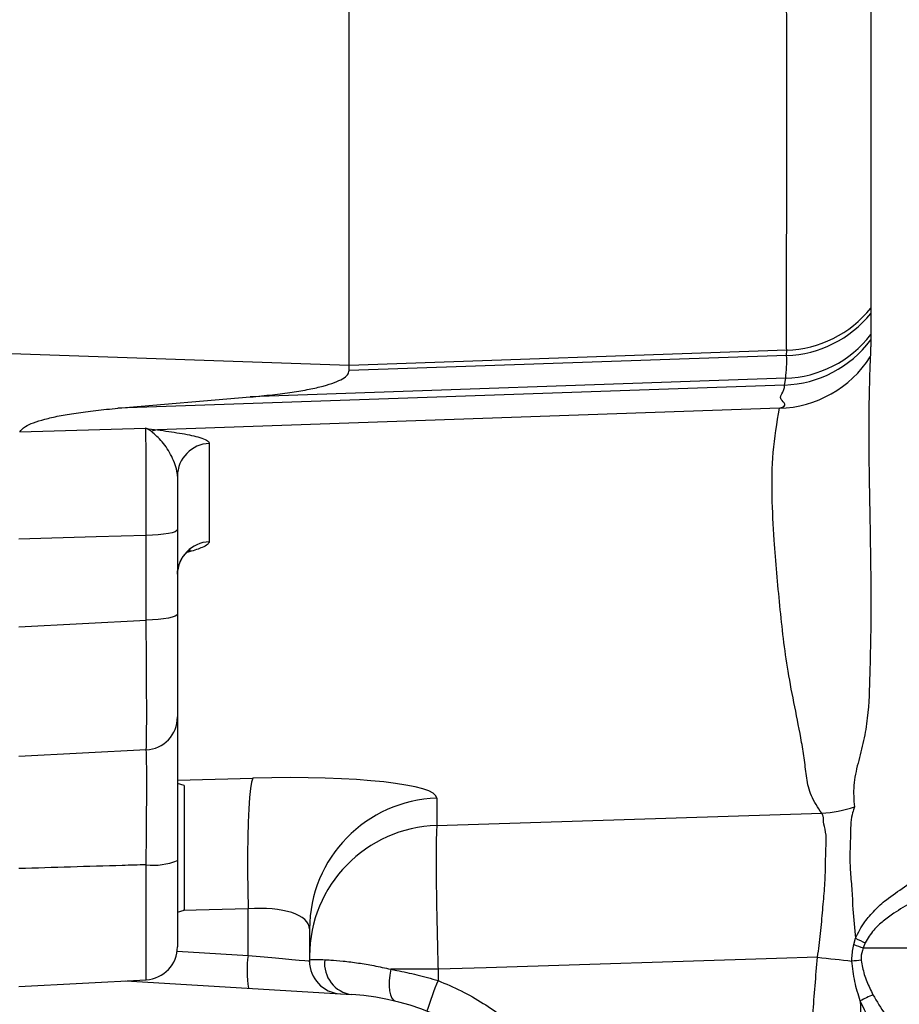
# Model space of a CAD drawing. Extents: x 0 to 8410, y 0 to 5940.
# Tile 57 of 110: x 5912 to 6045, y 2985 to 3134. Entities that reach past the tile are written whole.
import ezdxf

# ---------------------------------------------------------------- set-up
doc = ezdxf.new("R2010")
doc.units = 0
doc.header["$LTSCALE"] = 10
doc.linetypes.add('CENTERX2', pattern=[20.32, 12.7, -2.54, 2.54, -2.54])
doc.layers.get('0').update_dxf_attribs({"linetype": 'CONTINUOUS'})

msp = doc.modelspace()

# ---------------------------------------------------------------- linework, layer by layer
at = {"color": 7, "linetype": 'CONTINUOUS'}
for p, q in [((5962.08093, 3081.72744), (5962.08093, 3195.680755)), ((5962.08093, 3080.944593), (5962.08093, 3081.72744)), ((5927.05359, 3075.238856), (5947.108274, 3076.954144)), ((5936.080937, 3056.865486), (5936.080937, 3044.040831)), ((5936.080937, 3044.040831), (5936.080937, 3028.455536)), ((5931.342607, 3023.462387), (5912.080933, 3022.452923)), ((5937.080939, 3018.093879), (5936.080937, 3018.361828)), ((5937.080939, 3018.093879), (5937.080939, 2999.165675)), ((5936.080937, 3006.700842), (5936.080937, 2993.632386)), ((5936.080937, 2998.897726), (5937.080939, 2999.165675)), ((5956.080918, 2996.330051), (5956.080918, 2991.481012)), ((5912.080933, 2987.629777), (5931.342607, 2988.63924)), ((5928.272297, 2988.47833), (5962.515717, 2986.383912))]:
    msp.add_line(p, q, dxfattribs=at)
at = {"color": 8, "linetype": 'CONTINUOUS'}
for p, q in [((6041.093801, 3090.402427), (6041.09705, 3089.616182)), ((6041.096811, 3086.402039), (6041.100507, 3085.589441)), ((5962.08093, 3081.72744), (5910.906439, 3083.498473)), ((6028.361772, 3084.021273), (5962.08093, 3081.72744)), ((6028.358017, 3083.238299), (5962.08093, 3080.944593)), ((6028.358017, 3083.238299), (6028.361772, 3084.021273)), ((6028.209631, 3079.781766), (5947.108274, 3076.954144)), ((6028.051262, 3078.760172), (6028.209631, 3079.781766)), ((6028.051262, 3078.760172), (5927.05359, 3075.238856)), ((6027.254646, 3075.234311), (5933.051874, 3071.974168)), ((5912.188326, 3071.663464), (5931.255435, 3072.212006)), ((5940.90644, 3069.904218), (5940.90644, 3054.99773)), ((5931.342607, 3043.149079), (5931.342607, 3055.973733)), ((5912.080933, 3042.139622), (5931.342607, 3043.149079)), ((5936.080937, 3018.895401), (5947.475647, 3019.189502)), ((5975.382929, 3016.138709), (5975.382929, 3012.020959)), ((5975.382929, 3012.020959), (6033.674304, 3013.869329)), ((5931.342607, 2988.63924), (5931.342607, 3006.058632)), ((5946.778511, 2999.380848), (5936.935877, 2999.126806)), ((5946.778511, 2992.334454), (5946.778511, 2999.380848)), ((6038.524364, 2993.965282), (6038.786833, 2994.914847)), ((6040.250694, 2994.222059), (6039.93169, 2993.452924)), ((6039.93169, 2993.452924), (6079.080944, 2993.452924)), ((5936.039661, 2992.991269), (5946.778511, 2992.334454)), ((5975.557749, 2990.230885), (5968.392586, 2990.230885)), ((5975.557749, 2990.230885), (5975.557749, 2988.515251))]:
    msp.add_line(p, q, dxfattribs=at)
at = {"color": 8, "linetype": 'CONTINUOUS', "flags": 128}
for points in [[(5931.342607, 3055.973733), (5923.793276, 3055.755335), (5912.080933, 3055.416147)], [(5936.080937, 3056.865486), (5935.991143, 3056.697013), (5935.724978, 3056.534591), (5935.292025, 3056.384052), (5934.70781, 3056.250806), (5933.993315, 3056.139635), (5933.174227, 3056.054535), (5932.279949, 3055.998566), (5931.342607, 3055.973733)], [(5936.080937, 3044.040831), (5935.991143, 3043.872359), (5935.724978, 3043.709936), (5935.292025, 3043.559397), (5934.70781, 3043.426151), (5933.993315, 3043.314981), (5933.174227, 3043.22988), (5932.279949, 3043.173912), (5931.342607, 3043.149079)], [(5947.475647, 3019.189502), (5947.295134, 3018.598268), (5947.132682, 3017.612117), (5946.991597, 3016.251313), (5946.874832, 3014.543819), (5946.784739, 3012.524726), (5946.723198, 3010.235528), (5946.691488, 3007.723267), (5946.690207, 3005.039568), (5946.719413, 3002.23958), (5946.778511, 2999.380848)], [(5946.778511, 2992.334454), (5948.62694, 2992.164869), (5950.386052, 2992.003482), (5951.994036, 2991.855961), (5953.394477, 2991.727478), (5954.538201, 2991.622547), (5955.385094, 2991.544849), (5955.905442, 2991.497113), (5956.080918, 2991.481012)], [(6033.035223, 2992.053448), (6026.805644, 2991.855912), (5982.842778, 2990.461888), (5975.557749, 2990.230885)], [(6033.035223, 2992.053448), (6033.700233, 2991.978666), (6034.363543, 2991.904), (6035.024111, 2991.829567), (6035.680895, 2991.755482), (6036.33285, 2991.681859), (6036.979024, 2991.608814), (6037.618374, 2991.53646), (6038.249915, 2991.464906)], [(5968.392586, 2990.230885), (5968.236988, 2989.334938), (5968.15217, 2988.46951), (5968.141024, 2987.664082), (5968.203907, 2986.946088), (5968.338703, 2986.339985), (5968.540792, 2985.866421), (5968.803321, 2985.541525), (5969.117318, 2985.376366)]]:
    msp.add_lwpolyline(points, dxfattribs=at)
at = {"color": 7, "linetype": 'CENTERX2'}
msp.add_arc((5691.080933, 2964.452925), 970, 74.298428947, 58.256891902, dxfattribs=at)
at = {"color": 8, "linetype": 'CONTINUOUS'}
for centre, radius, start, end in [((6027.782307, 3101.069852), 17.058425, 271.94668065, 321.29237796), ((6027.797195, 3100.269733), 17.040665, 271.88599032, 321.30430724), ((6027.622634, 3096.777809), 17.006177, 271.97805365, 322.40198325), ((6027.473205, 3095.746478), 16.996139, 271.949066, 323.30119079), ((6026.765533, 3092.174537), 16.947285, 271.65383251, 327.31553894), ((6005.202892, 3082.500875), 23.166864, 353.25962149, 1.82408746), ((5933.528171, 3068.617071), 3.390717, 98.07509263, 113.91485047), ((5941.056777, 3064.930604), 4.975886, 91.73134729, 179.7529887), ((5941.056777, 3050.024115), 4.975886, 91.73134729, 179.7529887), ((5975.975939, 2996.252376), 19.895172, 91.70805258, 179.77630494), ((6032.838733, 3030.928628), 17.07975, 272.8041288, 289.74241575), ((5975.975937, 2992.134629), 19.89517, 91.70804687, 179.77629989), ((5932.463491, 3015.589757), 9.596808, 263.29267992, 292.14443416), ((6129.01276, 3183.669029), 209.210083, 244.45184755, 244.89538187), ((6129.350249, 3241.253455), 263.440282, 249.83234129, 250.15807516), ((5964.780785, 2989.995881), 18.153534, 172.59847808, 188.40056758), ((5963.109727, 2991.090951), 4.744372, 172.97517693, 262.80751297), ((6045.259367, 2915.257128), 76.529457, 94.20128944, 95.25517476), ((6022.348913, 2968.708233), 50.810737, 157.05672892, 162.64459564), ((6049.833515, 2966.876159), 21.226727, 113.32168194, 119.11099014)]:
    msp.add_arc(centre, radius, start, end, dxfattribs=at)
at = {"color": 7, "linetype": 'CONTINUOUS'}
for centre, radius, start, end in [((5931.080933, 3028.455534), 5, 273, 0), ((5931.080933, 2993.632387), 5, 273, 0), ((5961.080933, 2991.481012), 5, 180, 266.5), ((5960.256933, 2949.452925), 37, 0, 86.5)]:
    msp.add_arc(centre, radius, start, end, dxfattribs=at)
at = {"color": 8, "linetype": 'CONTINUOUS'}
for centre, major_axis, ratio, start_param, end_param in [((5931.080933, 3047.481609), (-0.261598, 24.019225), 0.0090780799, 3.1419693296, 4.5309198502), ((5945.382943, 3015.081609), (29.99965, 1.076625), 0.1346299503, 6.2783537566, 7.7793369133), ((5946.080933, 2995.272955), (9.987371, 1.258943), 0.3990827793, 6.2329218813, 7.733905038)]:
    msp.add_ellipse(centre, major_axis=major_axis, ratio=ratio, start_param=start_param, end_param=end_param, dxfattribs=at)
for points, knots in [([(6028.361772, 3084.021273), (6028.347338, 3085.033892), (6028.318422, 3087.062418), (6028.32457, 3091.749915), (6028.345111, 3097.599087), (6028.369342, 3104.693678), (6028.373741, 3112.576691), (6028.36411, 3121.062618), (6028.360233, 3129.939992), (6028.35717, 3139.629025), (6028.356327, 3150.082657), (6028.357397, 3161.253959), (6028.361632, 3173.115625), (6028.36546, 3185.661684), (6028.366134, 3198.857752), (6028.365317, 3212.657598), (6028.363619, 3226.988844), (6028.361934, 3241.811763), (6028.360776, 3254.432693), (6028.361368, 3262.242689), (6028.361564, 3264.82639)], [0, 0, 0, 0, 0.0636220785, 0.1274506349, 0.1913496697, 0.2551788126, 0.3188015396, 0.3731751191, 0.4277202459, 0.4823525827, 0.5369848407, 0.5915297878, 0.6459034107, 0.7002947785, 0.754857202, 0.8095072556, 0.8641572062, 0.9187196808, 0.9731108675, 1, 1, 1, 1]), ([(6041.093086, 3261.667135), (6041.093087, 3261.046161), (6041.093091, 3255.713072), (6041.092885, 3246.079864), (6041.09932, 3232.860146), (6041.105353, 3220.443772), (6041.093683, 3208.678382), (6041.087381, 3197.753122), (6041.094502, 3187.408249), (6041.094432, 3177.132786), (6041.088403, 3166.944928), (6041.092376, 3156.941839), (6041.089546, 3147.807982), (6041.081943, 3139.432266), (6041.083758, 3131.916736), (6041.094469, 3125.061921), (6041.104994, 3118.584883), (6041.106193, 3112.520661), (6041.098739, 3106.949918), (6041.094192, 3102.206407), (6041.089449, 3098.197831), (6041.098785, 3094.95554), (6041.07687, 3092.297241), (6041.088158, 3091.034025), (6041.093801, 3090.402427)], [0, 0, 0, 0, 0.0067748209, 0.0581839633, 0.1081877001, 0.1581915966, 0.2050155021, 0.2518390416, 0.2963189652, 0.3407989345, 0.3921843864, 0.4421653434, 0.4921465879, 0.5389489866, 0.5857518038, 0.6302113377, 0.6746711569, 0.7247728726, 0.7734908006, 0.8222082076, 0.8678065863, 0.9134051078, 0.9567032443, 1, 1, 1, 1]), ([(6041.09705, 3089.616182), (6041.094973, 3089.159964), (6041.090806, 3088.244864), (6041.103274, 3087.117496), (6041.098963, 3086.640203), (6041.096811, 3086.402039)], [0, 0, 0, 0, 0.3324876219, 0.6669174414, 1, 1, 1, 1]), ([(6041.100507, 3085.589441), (6041.098153, 3085.352081), (6041.093981, 3084.931226), (6041.063499, 3084.014931), (6041.040721, 3083.353387), (6041.029339, 3083.022798)], [0, 0, 0, 0, 0.392883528, 0.6966103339, 1, 1, 1, 1]), ([(6041.029339, 3083.022798), (6040.959293, 3081.271229), (6040.819193, 3077.767864), (6040.771788, 3071.257095), (6040.871934, 3062.978311), (6041.074392, 3053.129897), (6041.153589, 3043.382065), (6040.943392, 3034.996798), (6040.807803, 3029.4237), (6040.067405, 3024.878434), (6039.139382, 3021.453911), (6038.369583, 3018.070293), (6038.528634, 3015.925115), (6038.608139, 3014.852813)], [0, 0, 0, 0, 0.1078630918, 0.2157400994, 0.3236154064, 0.4855783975, 0.6475402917, 0.7356378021, 0.8237349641, 0.867805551, 0.9118922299, 0.9559579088, 1, 1, 1, 1]), ([(6027.254646, 3075.234311), (6027.254656, 3075.234314), (6028.799249, 3075.62046), (6026.876531, 3076.641578), (6028.054538, 3077.722192), (6028.051262, 3078.760173), (6028.051262, 3078.760172), (6028.051262, 3078.760172)], [0, 0, 0, 0, 0.0000019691, 0.3061587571, 0.610815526, 0.9999982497, 1, 1, 1, 1]), ([(6033.674304, 3013.869329), (6033.089899, 3014.749299), (6031.920699, 3016.509824), (6031.344103, 3019.201865), (6031.086303, 3021.905563), (6030.196204, 3027.301311), (6028.432943, 3035.08422), (6027.293084, 3045.311283), (6026.514232, 3054.149489), (6026.088085, 3061.893044), (6026.16036, 3068.546987), (6026.889894, 3073.005265), (6027.254646, 3075.234311)], [0, 0, 0, 0, 0.0439929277, 0.0880150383, 0.1320711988, 0.176110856, 0.3523320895, 0.5142198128, 0.6761083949, 0.7840748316, 0.8920419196, 1, 1, 1, 1]), ([(5931.255435, 3072.212006), (5931.260635, 3072.21134), (5931.863799, 3072.13409), (5932.476912, 3071.974167), (5933.051859, 3071.974168), (5933.051874, 3071.974168)], [0, 0, 0, 0, 0.0086214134, 0.999974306, 1, 1, 1, 1]), ([(5931.342607, 3055.973733), (5931.347443, 3057.068517), (5931.357115, 3059.258078), (5931.361909, 3062.324565), (5931.35916, 3065.109884), (5931.348553, 3067.543169), (5931.330158, 3069.525925), (5931.30131, 3071.32546), (5931.272573, 3071.880811), (5931.255435, 3072.212006)], [0, 0, 0, 0, 0.1337277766, 0.2674546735, 0.4011814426, 0.5349075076, 0.6686500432, 0.8023932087, 1, 1, 1, 1]), ([(5932.153647, 3071.716691), (5931.934564, 3071.858432), (5931.658106, 3072.037292), (5931.364047, 3072.167677), (5931.286875, 3072.199431), (5931.264496, 3072.208408), (5931.258225, 3072.210898), (5931.255435, 3072.212006)], [0, 0, 0, 0, 0.73351449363, 0.92561042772, 0.97910249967, 0.99070031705, 1, 1, 1, 1]), ([(5936.080937, 3064.952056), (5936.074911, 3065.103821), (5936.052123, 3065.677688), (5935.778404, 3066.68814), (5935.040652, 3068.353778), (5933.793594, 3070.298524), (5932.702815, 3071.241791), (5932.153647, 3071.716691)], [0, 0, 0, 0, 0.0555111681, 0.2099035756, 0.3655685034, 0.6805870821, 1, 1, 1, 1]), ([(5933.051874, 3071.974168), (5934.204254, 3071.812476), (5936.524025, 3071.486986), (5938.954896, 3070.992629), (5940.349048, 3070.513814), (5940.854061, 3070.17428), (5940.894917, 3069.96363), (5940.90644, 3069.904218)], [0, 0, 0, 0, 0.2911279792, 0.5860486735, 0.7565963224, 0.9313500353, 1, 1, 1, 1]), ([(5940.90644, 3054.99773), (5940.84922, 3054.85785), (5940.734688, 3054.577866), (5939.73076, 3054.068826), (5938.635851, 3053.675419), (5937.649101, 3053.437315), (5937.537615, 3053.410413)], [0, 0, 0, 0, 0.26557138, 0.5315663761, 0.9470750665, 1, 1, 1, 1]), ([(5931.342607, 3006.058632), (5931.349461, 3006.668384), (5931.368771, 3008.386072), (5931.394304, 3011.122637), (5931.415991, 3014.132544), (5931.427955, 3016.834149), (5931.430294, 3019.165203), (5931.422556, 3021.044891), (5931.405219, 3022.424958), (5931.379032, 3023.296691), (5931.354749, 3023.407155), (5931.342607, 3023.462387)], [0, 0, 0, 0, 0.0643239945, 0.1812025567, 0.2980791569, 0.4149609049, 0.5318416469, 0.6488676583, 0.7658928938, 0.8829457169, 1, 1, 1, 1]), ([(6038.608139, 3014.852813), (6038.561038, 3014.658707), (6038.457277, 3014.2311), (6038.026551, 3012.966792), (6038.064808, 3011.163821), (6037.953293, 3008.826936), (6037.9098, 3006.13955), (6038.150936, 3003.176521), (6038.332944, 3001.275497), (6038.332944, 3000.14128), (6038.332944, 3000.141262)], [0, 0, 0, 0, 0.1228727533, 0.2706839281, 0.4185215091, 0.5725000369, 0.7264044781, 0.8632243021, 0.9999977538, 1, 1, 1, 1]), ([(6033.035223, 2992.053448), (6033.199596, 2993.247847), (6033.533643, 2995.675166), (6033.806961, 2999.219794), (6034.147101, 3002.591812), (6034.249405, 3005.655743), (6034.272512, 3008.369955), (6034.452967, 3010.620208), (6033.897866, 3012.322249), (6033.972883, 3013.405166), (6033.759814, 3013.736398), (6033.674304, 3013.869329)], [0, 0, 0, 0, 0.1139837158, 0.23164351, 0.3450713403, 0.4618566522, 0.5758928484, 0.6931590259, 0.8061039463, 0.9221851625, 1, 1, 1, 1]), ([(5975.382929, 3012.020959), (5975.37088, 3011.918659), (5975.335549, 3011.618675), (5975.292605, 3010.653202), (5975.262484, 3008.965321), (5975.25621, 3006.727125), (5975.272821, 3004.032162), (5975.312814, 3000.936492), (5975.374383, 2997.543212), (5975.455352, 2993.938416), (5975.523617, 2991.466729), (5975.557749, 2990.230885)], [0, 0, 0, 0, 0.0607305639, 0.1780851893, 0.2954399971, 0.4128440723, 0.530248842, 0.6477023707, 0.7651560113, 0.8825780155, 1, 1, 1, 1]), ([(6043.463384, 3000.743205), (6043.463404, 3000.743219), (6044.387971, 3001.378858), (6046.144529, 3002.805522), (6049.827832, 3004.956523), (6054.389952, 3007.32277), (6058.034787, 3008.980955), (6059.859728, 3009.811195)], [0, 0, 0, 0, 0.0000038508, 0.1791966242, 0.3604997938, 0.6798070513, 1, 1, 1, 1]), ([(6061.091428, 3006.664819), (6057.462774, 3005.150641), (6052.824807, 3003.215293), (6047.374037, 3000.441734), (6044.923851, 2998.977023), (6042.977292, 2997.547316), (6041.397236, 2996.13258), (6040.652624, 2994.891809), (6040.250694, 2994.222059)], [0, 0, 0, 0, 0.4783487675, 0.6114017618, 0.7443292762, 0.8250395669, 0.9055589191, 1, 1, 1, 1]), ([(5931.342607, 3006.058632), (5930.135752, 3006.022861), (5923.715195, 3005.832554), (5917.294636, 3005.636863), (5912.080933, 3005.477956)], [0, 0, 0, 0, 0.1879673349, 1, 1, 1, 1]), ([(6038.786833, 2994.914847), (6039.213186, 2995.770731), (6039.98765, 2997.325436), (6041.713876, 2999.162488), (6042.794038, 3000.324866), (6043.463364, 3000.743193), (6043.463384, 3000.743205)], [0, 0, 0, 0, 0.37766041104, 0.68601598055, 0.99999067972, 1, 1, 1, 1]), ([(6038.332944, 3000.141262), (6038.332944, 3000.141243), (6038.332943, 2999.877791), (6038.498679, 2998.146609), (6038.655578, 2996.386921), (6038.786833, 2994.914847)], [0, 0, 0, 0, 0.0000115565, 0.1634553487, 1, 1, 1, 1]), ([(6038.249915, 2991.464906), (6038.248778, 2991.628736), (6038.242948, 2992.468708), (6038.398861, 2993.297854), (6038.524364, 2993.965282)], [0, 0, 0, 0, 0.1950416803, 1, 1, 1, 1]), ([(6039.93169, 2993.452924), (6039.786042, 2992.960928), (6039.603224, 2992.34337), (6039.644398, 2991.709763), (6039.65277, 2991.580938)], [0, 0, 0, 0, 0.79667999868, 1, 1, 1, 1]), ([(5956.080918, 2991.481012), (5956.099363, 2991.548942), (5956.136527, 2991.685812), (5956.514281, 2991.71698), (5957.199354, 2991.721682), (5957.997847, 2991.688126), (5958.40097, 2991.671185)], [0, 0, 0, 0, 0.22056473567, 0.44441132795, 0.71950882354, 1, 1, 1, 1]), ([(5958.40097, 2991.671185), (5958.691237, 2991.656506), (5959.493612, 2991.615929), (5961.161353, 2991.479264), (5963.38497, 2991.205038), (5965.819577, 2990.807227), (5967.528379, 2990.424463), (5968.392586, 2990.230885)], [0, 0, 0, 0, 0.1282222, 0.3544399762, 0.5867147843, 0.7909859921, 1, 1, 1, 1]), ([(6022.320037, 2903.523258), (6023.680762, 2907.826776), (6026.410245, 2916.459213), (6029.25138, 2929.854188), (6030.803853, 2941.244801), (6031.500026, 2950.498759), (6031.791996, 2960.916474), (6031.945636, 2971.891554), (6032.269924, 2983.427754), (6032.780003, 2989.176856), (6033.035223, 2992.053448)], [0, 0, 0, 0, 0.15107240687, 0.30303650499, 0.45784487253, 0.53569965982, 0.61368128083, 0.80677169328, 0.90331724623, 1, 1, 1, 1]), ([(5968.392586, 2990.230885), (5968.691397, 2990.174316), (5969.980244, 2989.930321), (5972.376446, 2989.408422), (5974.487725, 2988.815667), (5975.557749, 2988.515251)], [0, 0, 0, 0, 0.1295665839, 0.5588528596, 1, 1, 1, 1]), ([(6039.506649, 2985.421504), (6039.200277, 2986.392542), (6038.581768, 2988.352894), (6038.361218, 2990.421142), (6038.249915, 2991.464906)], [0, 0, 0, 0, 0.4953389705, 1, 1, 1, 1]), ([(6039.65277, 2991.580938), (6039.782983, 2990.859031), (6040.048728, 2989.385736), (6040.777787, 2987.681269), (6041.269905, 2986.690808), (6041.430001, 2986.368592)], [0, 0, 0, 0, 0.3932804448, 0.8026218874, 1, 1, 1, 1]), ([(5975.557749, 2988.515251), (5976.735053, 2988.01344), (5979.089661, 2987.009818), (5983.369559, 2984.573231), (5988.18925, 2980.962033), (5993.085394, 2975.810089), (5997.036193, 2969.89914), (5999.937318, 2963.418959), (6001.773366, 2956.534449), (6002.008544, 2951.813432), (6002.126132, 2949.452925)], [0, 0, 0, 0, 0.0765666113, 0.1531332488, 0.2942922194, 0.435450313, 0.5765875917, 0.717724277, 0.8588622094, 1, 1, 1, 1]), ([(6041.430001, 2986.368592), (6042.016027, 2985.355718), (6043.20263, 2983.304819), (6046.152872, 2979.914368), (6050.261996, 2976.339513), (6056.193917, 2972.540689), (6060.581421, 2970.566139), (6063.082938, 2969.440357)], [0, 0, 0, 0, 0.1186932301, 0.2403339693, 0.4648988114, 0.6949143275, 1, 1, 1, 1]), ([(6039.506649, 2985.421504), (6039.630408, 2980.731827), (6039.878002, 2971.349622), (6040.021485, 2958.226494), (6040.144707, 2946.067984), (6039.579664, 2934.833406), (6038.279666, 2923.60599), (6036.81724, 2916.185953), (6036.086028, 2912.475942)], [0, 0, 0, 0, 0.1922100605, 0.3845370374, 0.5374246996, 0.6902427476, 0.8451216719, 1, 1, 1, 1]), ([(6060.665374, 2965.888368), (6059.426647, 2966.504482), (6056.943741, 2967.739421), (6052.711167, 2970.31541), (6048.906384, 2973.144129), (6045.662857, 2976.244347), (6043.332, 2978.892397), (6041.1577, 2981.893809), (6040.061018, 2984.237019), (6039.506649, 2985.421504)], [0, 0, 0, 0, 0.1493739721, 0.2994055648, 0.5237350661, 0.6386437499, 0.7535134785, 0.8754018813, 1, 1, 1, 1])]:
    msp.add_open_spline(points, degree=3, knots=knots, dxfattribs=at)
at = {"color": 7, "linetype": 'CONTINUOUS'}
for points, knots in [([(5947.108274, 3076.954144), (5948.249998, 3077.060458), (5950.534516, 3077.273187), (5953.501342, 3077.666482), (5956.090983, 3078.108992), (5958.243462, 3078.601407), (5959.94654, 3079.136726), (5961.167153, 3079.709812), (5961.937623, 3080.312746), (5962.033151, 3080.733931), (5962.08093, 3080.944593)], [0, 0, 0, 0, 0.1245879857, 0.2492924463, 0.3741185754, 0.4990710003, 0.6241461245, 0.749337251, 0.874627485, 1, 1, 1, 1]), ([(5912.188356, 3071.663539), (5912.418511, 3071.938927), (5912.820077, 3072.419414), (5914.223651, 3073.055927), (5915.916212, 3073.591689), (5918.071457, 3074.083979), (5920.660349, 3074.526526), (5923.627389, 3074.919811), (5925.91188, 3075.132541), (5927.05359, 3075.238856)], [0, 0, 0, 0, 0.1832221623, 0.3196790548, 0.4560109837, 0.5922105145, 0.7282708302, 0.8641990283, 1, 1, 1, 1]), ([(5936.080937, 3064.952056), (5936.080937, 3064.883033), (5936.080937, 3063.616993), (5936.080937, 3060.990832), (5936.080937, 3058.253641), (5936.080937, 3056.865486)], [0, 0, 0, 0, 0.0276335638, 0.5068684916, 1, 1, 1, 1]), ([(5936.098074, 3050.075891), (5936.092915, 3050.129332), (5936.051171, 3050.56175), (5936.233402, 3051.333365), (5936.597974, 3052.259259), (5937.074267, 3052.954355), (5937.528315, 3053.420981), (5937.875392, 3053.687658), (5938.070149, 3053.801756), (5938.072377, 3053.802188), (5938.073372, 3053.802381)], [0, 0, 0, 0, 0.02405780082, 0.1946644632, 0.35016868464, 0.49266732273, 0.62459453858, 0.75336255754, 0.88998220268, 1, 1, 1, 1]), ([(5936.080937, 3028.455536), (5936.080937, 3028.385671), (5936.080937, 3028.245943), (5936.080937, 3027.15446), (5936.080937, 3025.428318), (5936.080937, 3023.07825), (5936.080937, 3020.164757), (5936.080937, 3016.788794), (5936.080937, 3013.027918), (5936.080937, 3009.608851), (5936.080937, 3007.462601), (5936.080937, 3006.700842)], [0, 0, 0, 0, 0.1170340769, 0.2340685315, 0.3511099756, 0.4681520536, 0.5850533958, 0.7019566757, 0.8188257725, 0.9356966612, 1, 1, 1, 1])]:
    msp.add_open_spline(points, degree=3, knots=knots, dxfattribs=at)

doc.saveas('drawing.dxf')
